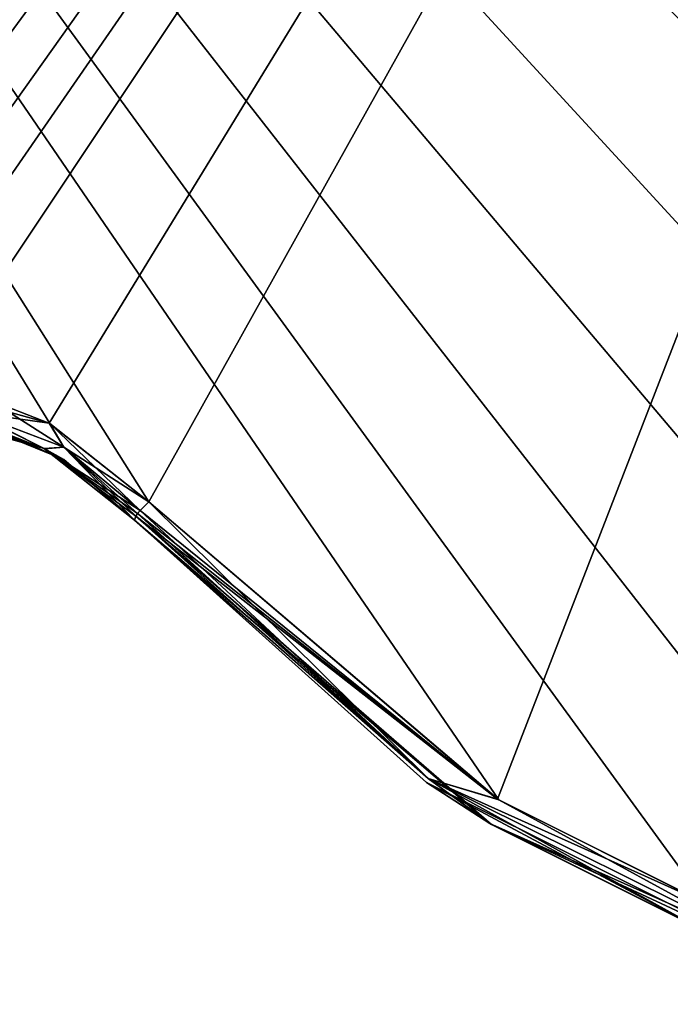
# Model space of a CAD drawing. Header units: millimetres. Extents: x -125 to 125, y -46 to 12.
# Tile 91 of 256: x -34.36 to -32.13, y -45.08 to -41.71. Entities that reach past the tile are written whole.
import ezdxf

# ---------------------------------------------------------------- set-up
doc = ezdxf.new("R2010")
doc.units = ezdxf.units.MM
doc.header["$LTSCALE"] = 26.699852
for name, color, linetype in [('138', 7, 'CONTINUOUS'), ('161', 7, 'CONTINUOUS'), ('182', 7, 'CONTINUOUS'), ('183', 7, 'CONTINUOUS'), ('189', 7, 'CONTINUOUS'), ('190', 7, 'CONTINUOUS'), ('263', 7, 'CONTINUOUS'), ('264', 7, 'CONTINUOUS')]:
    doc.layers.add(name, color=color, linetype=linetype)

msp = doc.modelspace()

# ---------------------------------------------------------------- linework, layer by layer
at = {"layer": '138', "linetype": 'CONTINUOUS'}
for points in [[(-32.969, -44.3225, -97.1437), (-33.9695, -43.4228, -95.9587), (-33.9695, -43.4228, -97.1437), (-32.969, -44.3225, -97.1437)], [(-32.969, -44.3225, -85.1862), (-33.9695, -43.4228, -85.1862), (-32.969, -44.3225, -97.1437), (-32.969, -44.3225, -85.1862)], [(-32.969, -44.3225, 82.2191), (-33.9695, -43.4228, 82.2191), (-32.969, -44.3225, 70.2616), (-32.969, -44.3225, 82.2191)], [(-33.9695, -43.4228, 82.2191), (-33.9695, -43.4228, 71.4465), (-32.969, -44.3225, 70.2616), (-33.9695, -43.4228, 82.2191)], [(-32.969, -44.3225, 70.2616), (-33.9695, -43.4228, 71.4465), (-33.9695, -43.4228, 70.2616), (-32.969, -44.3225, 70.2616)], [(-33.9695, -43.4228, -85.1862), (-33.9695, -43.4228, -95.9587), (-32.969, -44.3225, -97.1437), (-33.9695, -43.4228, -85.1862)], [(-32.969, -44.3225, 70.2616), (-33.9695, -43.4228, 70.2616), (-32.969, -44.3225, 58.304), (-32.969, -44.3225, 70.2616)], [(-32.969, -44.3225, 118.0916), (-33.9695, -43.4228, 119.2646), (-33.9695, -43.4228, 118.0916), (-32.969, -44.3225, 118.0916)], [(-33.9695, -43.4228, 70.2616), (-33.9695, -43.4228, 59.489), (-32.969, -44.3225, 58.304), (-33.9695, -43.4228, 70.2616)], [(-32.969, -44.3225, 58.304), (-33.9695, -43.4228, 59.489), (-33.9695, -43.4228, 58.304), (-32.969, -44.3225, 58.304)], [(-32.7461, -44.4657, 119.5803), (-33.9695, -43.4228, 119.2646), (-32.969, -44.3225, 118.0916), (-32.7461, -44.4657, 119.5803)], [(-32.969, -44.3225, 106.1341), (-33.9695, -43.4228, 106.1341), (-32.969, -44.3225, 94.1766), (-32.969, -44.3225, 106.1341)], [(-33.9695, -43.4228, 106.1341), (-33.9695, -43.4228, 95.3615), (-32.969, -44.3225, 94.1766), (-33.9695, -43.4228, 106.1341)], [(-32.969, -44.3225, 94.1766), (-33.9695, -43.4228, 95.3615), (-33.9695, -43.4228, 94.1766), (-32.969, -44.3225, 94.1766)], [(-33.9695, -43.4228, 118.0916), (-33.9695, -43.4228, 107.3191), (-32.969, -44.3225, 106.1341), (-33.9695, -43.4228, 118.0916)], [(-32.969, -44.3225, 106.1341), (-33.9695, -43.4228, 107.3191), (-33.9695, -43.4228, 106.1341), (-32.969, -44.3225, 106.1341)], [(-33.9695, -43.4228, -109.1012), (-32.969, -44.3225, -109.1012), (-33.9695, -43.4228, -107.9162), (-33.9695, -43.4228, -109.1012)], [(-32.969, -44.3225, -109.1012), (-33.9695, -43.4228, -109.1012), (-32.7514, -44.4625, -119.579), (-32.969, -44.3225, -109.1012)], [(-33.9695, -43.4228, -109.1012), (-33.9695, -43.4228, -119.2646), (-32.7514, -44.4625, -119.579), (-33.9695, -43.4228, -109.1012)], [(-32.969, -44.3225, 118.0916), (-33.9695, -43.4228, 118.0916), (-32.969, -44.3225, 106.1341), (-32.969, -44.3225, 118.0916)], [(-32.969, -44.3225, -109.1012), (-32.969, -44.3225, -97.1437), (-33.9695, -43.4228, -97.1437), (-32.969, -44.3225, -109.1012)], [(-32.969, -44.3225, -109.1012), (-33.9695, -43.4228, -97.1437), (-33.9695, -43.4228, -107.9162), (-32.969, -44.3225, -109.1012)], [(-32.969, -44.3225, 94.1766), (-33.9695, -43.4228, 94.1766), (-32.969, -44.3225, 82.2191), (-32.969, -44.3225, 94.1766)], [(-33.9695, -43.4228, 94.1766), (-33.9695, -43.4228, 83.404), (-32.969, -44.3225, 82.2191), (-33.9695, -43.4228, 94.1766)], [(-32.969, -44.3225, 82.2191), (-33.9695, -43.4228, 83.404), (-33.9695, -43.4228, 82.2191), (-32.969, -44.3225, 82.2191)], [(-32.969, -44.3225, -37.3561), (-33.9695, -43.4228, -36.1711), (-33.9695, -43.4228, -37.3561), (-32.969, -44.3225, -37.3561)], [(-33.9695, -43.4228, -25.3986), (-33.9695, -43.4228, -36.1711), (-32.969, -44.3225, -37.3561), (-33.9695, -43.4228, -25.3986)], [(-32.969, -44.3225, -49.3136), (-33.9695, -43.4228, -48.1287), (-33.9695, -43.4228, -49.3136), (-32.969, -44.3225, -49.3136)], [(-33.9695, -43.4228, -37.3561), (-33.9695, -43.4228, -48.1287), (-32.969, -44.3225, -49.3136), (-33.9695, -43.4228, -37.3561)], [(-32.969, -44.3225, -37.3561), (-33.9695, -43.4228, -37.3561), (-32.969, -44.3225, -49.3136), (-32.969, -44.3225, -37.3561)], [(-32.969, -44.3225, -25.3986), (-33.9695, -43.4228, -24.2136), (-33.9695, -43.4228, -25.3986), (-32.969, -44.3225, -25.3986)], [(-33.9695, -43.4228, -13.4411), (-33.9695, -43.4228, -24.2136), (-32.969, -44.3225, -25.3986), (-33.9695, -43.4228, -13.4411)], [(-32.969, -44.3225, -13.4411), (-33.9695, -43.4228, -13.4411), (-32.969, -44.3225, -25.3986), (-32.969, -44.3225, -13.4411)], [(-32.969, -44.3225, -25.3986), (-33.9695, -43.4228, -25.3986), (-32.969, -44.3225, -37.3561), (-32.969, -44.3225, -25.3986)], [(-32.969, -44.3225, -73.2286), (-33.9695, -43.4228, -72.0437), (-33.9695, -43.4228, -73.2286), (-32.969, -44.3225, -73.2286)], [(-33.9695, -43.4228, -61.2711), (-33.9695, -43.4228, -72.0437), (-32.969, -44.3225, -73.2286), (-33.9695, -43.4228, -61.2711)], [(-32.969, -44.3225, -61.2711), (-33.9695, -43.4228, -61.2711), (-32.969, -44.3225, -73.2286), (-32.969, -44.3225, -61.2711)], [(-32.969, -44.3225, -85.1862), (-33.9695, -43.4228, -84.0012), (-33.9695, -43.4228, -85.1862), (-32.969, -44.3225, -85.1862)], [(-33.9695, -43.4228, -73.2286), (-33.9695, -43.4228, -84.0012), (-32.969, -44.3225, -85.1862), (-33.9695, -43.4228, -73.2286)], [(-32.969, -44.3225, -73.2286), (-33.9695, -43.4228, -73.2286), (-32.969, -44.3225, -85.1862), (-32.969, -44.3225, -73.2286)], [(-32.969, -44.3225, -61.2711), (-33.9695, -43.4228, -60.0862), (-33.9695, -43.4228, -61.2711), (-32.969, -44.3225, -61.2711)], [(-33.9695, -43.4228, -49.3136), (-33.9695, -43.4228, -60.0862), (-32.969, -44.3225, -61.2711), (-33.9695, -43.4228, -49.3136)], [(-32.969, -44.3225, -49.3136), (-33.9695, -43.4228, -49.3136), (-32.969, -44.3225, -61.2711), (-32.969, -44.3225, -49.3136)], [(-32.969, -44.3225, 22.4315), (-33.9695, -43.4228, 23.6164), (-33.9695, -43.4228, 22.4315), (-32.969, -44.3225, 22.4315)], [(-33.9695, -43.4228, 34.389), (-33.9695, -43.4228, 23.6164), (-32.969, -44.3225, 22.4315), (-33.9695, -43.4228, 34.389)], [(-32.969, -44.3225, 58.304), (-33.9695, -43.4228, 58.304), (-32.969, -44.3225, 46.3465), (-32.969, -44.3225, 58.304)], [(-33.9695, -43.4228, 58.304), (-33.9695, -43.4228, 47.5315), (-32.969, -44.3225, 46.3465), (-33.9695, -43.4228, 58.304)], [(-32.969, -44.3225, 46.3465), (-33.9695, -43.4228, 47.5315), (-33.9695, -43.4228, 46.3465), (-32.969, -44.3225, 46.3465)], [(-32.969, -44.3225, 46.3465), (-33.9695, -43.4228, 46.3465), (-32.969, -44.3225, 34.389), (-32.969, -44.3225, 46.3465)], [(-32.969, -44.3225, 34.389), (-33.9695, -43.4228, 35.574), (-33.9695, -43.4228, 34.389), (-32.969, -44.3225, 34.389)], [(-33.9695, -43.4228, 46.3465), (-33.9695, -43.4228, 35.574), (-32.969, -44.3225, 34.389), (-33.9695, -43.4228, 46.3465)], [(-32.969, -44.3225, 34.389), (-33.9695, -43.4228, 34.389), (-32.969, -44.3225, 22.4315), (-32.969, -44.3225, 34.389)], [(-32.969, -44.3225, -13.4411), (-33.9695, -43.4228, -12.2561), (-33.9695, -43.4228, -13.4411), (-32.969, -44.3225, -13.4411)], [(-33.9695, -43.4228, -1.4835), (-33.9695, -43.4228, -12.2561), (-32.969, -44.3225, -13.4411), (-33.9695, -43.4228, -1.4835)], [(-32.969, -44.3225, -1.4835), (-33.9695, -43.4228, -1.4835), (-32.969, -44.3225, -13.4411), (-32.969, -44.3225, -1.4835)], [(-32.969, -44.3225, 10.474), (-33.9695, -43.4228, 11.6589), (-33.9695, -43.4228, 10.474), (-32.969, -44.3225, 10.474)], [(-33.9695, -43.4228, 22.4315), (-33.9695, -43.4228, 11.6589), (-32.969, -44.3225, 10.474), (-33.9695, -43.4228, 22.4315)], [(-32.969, -44.3225, 22.4315), (-33.9695, -43.4228, 22.4315), (-32.969, -44.3225, 10.474), (-32.969, -44.3225, 22.4315)], [(-32.969, -44.3225, -1.4835), (-33.9695, -43.4228, -0.2986), (-33.9695, -43.4228, -1.4835), (-32.969, -44.3225, -1.4835)], [(-33.9695, -43.4228, 10.474), (-33.9695, -43.4228, -0.2986), (-32.969, -44.3225, -1.4835), (-33.9695, -43.4228, 10.474)], [(-32.969, -44.3225, 10.474), (-33.9695, -43.4228, 10.474), (-32.969, -44.3225, -1.4835), (-32.969, -44.3225, 10.474)], [(-31.7649, -44.9229, -109.1012), (-31.7649, -44.9229, -97.1437), (-32.969, -44.3225, -97.1437), (-31.7649, -44.9229, -109.1012)], [(-31.7649, -44.9229, 82.2191), (-32.969, -44.3225, 82.2191), (-31.7649, -44.9229, 70.2616), (-31.7649, -44.9229, 82.2191)], [(-31.7649, -44.9229, 70.2616), (-32.969, -44.3225, 82.2191), (-32.969, -44.3225, 70.2616), (-31.7649, -44.9229, 70.2616)], [(-31.7649, -44.9229, -97.1437), (-32.969, -44.3225, -85.1862), (-32.969, -44.3225, -97.1437), (-31.7649, -44.9229, -97.1437)], [(-31.7649, -44.9229, 58.304), (-32.969, -44.3225, 58.304), (-31.7649, -44.9229, 46.3465), (-31.7649, -44.9229, 58.304)], [(-31.7649, -44.9229, 70.2616), (-32.969, -44.3225, 70.2616), (-31.7649, -44.9229, 58.304), (-31.7649, -44.9229, 70.2616)], [(-31.7649, -44.9229, 58.304), (-32.969, -44.3225, 70.2616), (-32.969, -44.3225, 58.304), (-31.7649, -44.9229, 58.304)], [(-31.7649, -44.9229, 106.1341), (-32.969, -44.3225, 106.1341), (-31.7649, -44.9229, 94.1766), (-31.7649, -44.9229, 106.1341)], [(-31.7649, -44.9229, 94.1766), (-32.969, -44.3225, 106.1341), (-32.969, -44.3225, 94.1766), (-31.7649, -44.9229, 94.1766)], [(-32.969, -44.3225, -109.1012), (-31.7649, -44.9229, -109.1012), (-32.969, -44.3225, -97.1437), (-32.969, -44.3225, -109.1012)], [(-31.7649, -44.9229, -109.1012), (-32.969, -44.3225, -109.1012), (-32.0278, -44.8253, -119.7642), (-31.7649, -44.9229, -109.1012)], [(-31.7649, -44.9229, 106.1341), (-32.969, -44.3225, 118.0916), (-32.969, -44.3225, 106.1341), (-31.7649, -44.9229, 106.1341)], [(-31.7649, -44.9229, 82.2191), (-32.969, -44.3225, 94.1766), (-32.969, -44.3225, 82.2191), (-31.7649, -44.9229, 82.2191)], [(-31.7649, -44.9229, -85.1862), (-32.969, -44.3225, -85.1862), (-31.7649, -44.9229, -97.1437), (-31.7649, -44.9229, -85.1862)], [(-31.7649, -44.9229, 118.0916), (-32.7461, -44.4657, 119.5803), (-32.969, -44.3225, 118.0916), (-31.7649, -44.9229, 118.0916)], [(-31.7649, -44.9229, 118.0916), (-32.969, -44.3225, 118.0916), (-31.7649, -44.9229, 106.1341), (-31.7649, -44.9229, 118.0916)], [(-31.7649, -44.9229, 94.1766), (-32.969, -44.3225, 94.1766), (-31.7649, -44.9229, 82.2191), (-31.7649, -44.9229, 94.1766)], [(-32.0278, -44.8253, -119.7642), (-32.969, -44.3225, -109.1012), (-32.7514, -44.4625, -119.579), (-32.0278, -44.8253, -119.7642)], [(-31.7649, -44.9229, -49.3136), (-32.969, -44.3225, -37.3561), (-32.969, -44.3225, -49.3136), (-31.7649, -44.9229, -49.3136)], [(-31.7649, -44.9229, -37.3561), (-32.969, -44.3225, -37.3561), (-31.7649, -44.9229, -49.3136), (-31.7649, -44.9229, -37.3561)], [(-31.7649, -44.9229, -25.3986), (-32.969, -44.3225, -13.4411), (-32.969, -44.3225, -25.3986), (-31.7649, -44.9229, -25.3986)], [(-31.7649, -44.9229, -13.4411), (-32.969, -44.3225, -13.4411), (-31.7649, -44.9229, -25.3986), (-31.7649, -44.9229, -13.4411)], [(-31.7649, -44.9229, -37.3561), (-32.969, -44.3225, -25.3986), (-32.969, -44.3225, -37.3561), (-31.7649, -44.9229, -37.3561)], [(-31.7649, -44.9229, -25.3986), (-32.969, -44.3225, -25.3986), (-31.7649, -44.9229, -37.3561), (-31.7649, -44.9229, -25.3986)], [(-31.7649, -44.9229, -73.2286), (-32.969, -44.3225, -61.2711), (-32.969, -44.3225, -73.2286), (-31.7649, -44.9229, -73.2286)], [(-31.7649, -44.9229, -85.1862), (-32.969, -44.3225, -73.2286), (-32.969, -44.3225, -85.1862), (-31.7649, -44.9229, -85.1862)], [(-31.7649, -44.9229, -73.2286), (-32.969, -44.3225, -73.2286), (-31.7649, -44.9229, -85.1862), (-31.7649, -44.9229, -73.2286)], [(-31.7649, -44.9229, -61.2711), (-32.969, -44.3225, -49.3136), (-32.969, -44.3225, -61.2711), (-31.7649, -44.9229, -61.2711)], [(-31.7649, -44.9229, -49.3136), (-32.969, -44.3225, -49.3136), (-31.7649, -44.9229, -61.2711), (-31.7649, -44.9229, -49.3136)], [(-31.7649, -44.9229, -61.2711), (-32.969, -44.3225, -61.2711), (-31.7649, -44.9229, -73.2286), (-31.7649, -44.9229, -61.2711)], [(-31.7649, -44.9229, 22.4315), (-32.969, -44.3225, 34.389), (-32.969, -44.3225, 22.4315), (-31.7649, -44.9229, 22.4315)], [(-31.7649, -44.9229, 46.3465), (-32.969, -44.3225, 58.304), (-32.969, -44.3225, 46.3465), (-31.7649, -44.9229, 46.3465)], [(-31.7649, -44.9229, 34.389), (-32.969, -44.3225, 46.3465), (-32.969, -44.3225, 34.389), (-31.7649, -44.9229, 34.389)], [(-31.7649, -44.9229, 34.389), (-32.969, -44.3225, 34.389), (-31.7649, -44.9229, 22.4315), (-31.7649, -44.9229, 34.389)], [(-31.7649, -44.9229, 46.3465), (-32.969, -44.3225, 46.3465), (-31.7649, -44.9229, 34.389), (-31.7649, -44.9229, 46.3465)], [(-31.7649, -44.9229, -1.4835), (-32.969, -44.3225, -1.4835), (-31.7649, -44.9229, -13.4411), (-31.7649, -44.9229, -1.4835)], [(-31.7649, -44.9229, -13.4411), (-32.969, -44.3225, -1.4835), (-32.969, -44.3225, -13.4411), (-31.7649, -44.9229, -13.4411)], [(-31.7649, -44.9229, 10.474), (-32.969, -44.3225, 22.4315), (-32.969, -44.3225, 10.474), (-31.7649, -44.9229, 10.474)], [(-31.7649, -44.9229, 22.4315), (-32.969, -44.3225, 22.4315), (-31.7649, -44.9229, 10.474), (-31.7649, -44.9229, 22.4315)], [(-31.7649, -44.9229, -1.4835), (-32.969, -44.3225, 10.474), (-32.969, -44.3225, -1.4835), (-31.7649, -44.9229, -1.4835)], [(-31.7649, -44.9229, 10.474), (-32.969, -44.3225, 10.474), (-31.7649, -44.9229, -1.4835), (-31.7649, -44.9229, 10.474)], [(-32.0239, -44.8268, 119.7652), (-32.7461, -44.4657, 119.5803), (-31.7649, -44.9229, 118.0916), (-32.0239, -44.8268, 119.7652)]]:
    msp.add_3dface(points, dxfattribs=at)
at = {"layer": '161', "linetype": 'CONTINUOUS'}
for points in [[(-34.2793, -43.178, -119.1721), (-34.5078, -43.0951, -107.9162), (-34.6625, -43.0721, -119.0523), (-34.2793, -43.178, -119.1721)], [(-34.2121, -43.2155, 23.6164), (-34.5078, -43.0951, 23.6164), (-34.2121, -43.2155, 11.6589), (-34.2121, -43.2155, 23.6164)], [(-34.2121, -43.2155, 11.6589), (-34.5078, -43.0951, 23.6164), (-34.5078, -43.0951, 11.6589), (-34.2121, -43.2155, 11.6589)], [(-34.2121, -43.2155, -107.9162), (-34.2121, -43.2155, -95.9587), (-34.5078, -43.0951, -95.9587), (-34.2121, -43.2155, -107.9162)], [(-34.2121, -43.2155, 23.6164), (-34.5078, -43.0951, 35.574), (-34.5078, -43.0951, 23.6164), (-34.2121, -43.2155, 23.6164)], [(-34.2121, -43.2155, 83.404), (-34.5078, -43.0951, 95.3615), (-34.5078, -43.0951, 83.404), (-34.2121, -43.2155, 83.404)], [(-34.2121, -43.2155, 95.3615), (-34.5078, -43.0951, 95.3615), (-34.2121, -43.2155, 83.404), (-34.2121, -43.2155, 95.3615)], [(-34.2121, -43.2155, 95.3615), (-34.5078, -43.0951, 107.3191), (-34.5078, -43.0951, 95.3615), (-34.2121, -43.2155, 95.3615)], [(-34.2121, -43.2155, 35.574), (-34.5078, -43.0951, 35.574), (-34.2121, -43.2155, 23.6164), (-34.2121, -43.2155, 35.574)], [(-34.2121, -43.2155, 107.3191), (-34.5078, -43.0951, 107.3191), (-34.2121, -43.2155, 95.3615), (-34.2121, -43.2155, 107.3191)], [(-34.2121, -43.2155, 107.3191), (-34.4641, -43.1062, 119.115), (-34.5078, -43.0951, 107.3191), (-34.2121, -43.2155, 107.3191)], [(-34.2121, -43.2155, 71.4465), (-34.5078, -43.0951, 71.4465), (-34.2121, -43.2155, 59.489), (-34.2121, -43.2155, 71.4465)], [(-34.5078, -43.0951, -107.9162), (-34.2121, -43.2155, -107.9162), (-34.5078, -43.0951, -95.9587), (-34.5078, -43.0951, -107.9162)], [(-34.2121, -43.2155, -24.2136), (-34.5078, -43.0951, -12.2561), (-34.5078, -43.0951, -24.2136), (-34.2121, -43.2155, -24.2136)], [(-34.2121, -43.2155, 59.489), (-34.5078, -43.0951, 59.489), (-34.2121, -43.2155, 47.5315), (-34.2121, -43.2155, 59.489)], [(-34.2121, -43.2155, -24.2136), (-34.5078, -43.0951, -24.2136), (-34.2121, -43.2155, -36.1711), (-34.2121, -43.2155, -24.2136)], [(-34.2121, -43.2155, -12.2561), (-34.5078, -43.0951, -12.2561), (-34.2121, -43.2155, -24.2136), (-34.2121, -43.2155, -12.2561)], [(-34.2121, -43.2155, -72.0437), (-34.5078, -43.0951, -72.0437), (-34.2121, -43.2155, -84.0012), (-34.2121, -43.2155, -72.0437)], [(-34.2121, -43.2155, -72.0437), (-34.5078, -43.0951, -60.0862), (-34.5078, -43.0951, -72.0437), (-34.2121, -43.2155, -72.0437)], [(-34.2121, -43.2155, -60.0862), (-34.5078, -43.0951, -60.0862), (-34.2121, -43.2155, -72.0437), (-34.2121, -43.2155, -60.0862)], [(-34.2121, -43.2155, -48.1287), (-34.5078, -43.0951, -48.1287), (-34.2121, -43.2155, -60.0862), (-34.2121, -43.2155, -48.1287)], [(-34.2121, -43.2155, -60.0862), (-34.5078, -43.0951, -48.1287), (-34.5078, -43.0951, -60.0862), (-34.2121, -43.2155, -60.0862)], [(-34.2121, -43.2155, -84.0012), (-34.5078, -43.0951, -72.0437), (-34.5078, -43.0951, -84.0012), (-34.2121, -43.2155, -84.0012)], [(-34.2121, -43.2155, -36.1711), (-34.5078, -43.0951, -24.2136), (-34.5078, -43.0951, -36.1711), (-34.2121, -43.2155, -36.1711)], [(-34.2121, -43.2155, -95.9587), (-34.5078, -43.0951, -84.0012), (-34.5078, -43.0951, -95.9587), (-34.2121, -43.2155, -95.9587)], [(-34.2121, -43.2155, -84.0012), (-34.5078, -43.0951, -84.0012), (-34.2121, -43.2155, -95.9587), (-34.2121, -43.2155, -84.0012)], [(-34.2121, -43.2155, -36.1711), (-34.5078, -43.0951, -36.1711), (-34.2121, -43.2155, -48.1287), (-34.2121, -43.2155, -36.1711)], [(-34.2121, -43.2155, -48.1287), (-34.5078, -43.0951, -36.1711), (-34.5078, -43.0951, -48.1287), (-34.2121, -43.2155, -48.1287)], [(-34.2121, -43.2155, -0.2986), (-34.5078, -43.0951, 11.6589), (-34.5078, -43.0951, -0.2986), (-34.2121, -43.2155, -0.2986)], [(-34.2121, -43.2155, 59.489), (-34.5078, -43.0951, 71.4465), (-34.5078, -43.0951, 59.489), (-34.2121, -43.2155, 59.489)], [(-34.2121, -43.2155, 47.5315), (-34.5078, -43.0951, 47.5315), (-34.2121, -43.2155, 35.574), (-34.2121, -43.2155, 47.5315)], [(-34.2121, -43.2155, -107.9162), (-34.5078, -43.0951, -107.9162), (-34.2793, -43.178, -119.1721), (-34.2121, -43.2155, -107.9162)], [(-34.2121, -43.2155, 35.574), (-34.5078, -43.0951, 47.5315), (-34.5078, -43.0951, 35.574), (-34.2121, -43.2155, 35.574)], [(-34.2121, -43.2155, 11.6589), (-34.5078, -43.0951, 11.6589), (-34.2121, -43.2155, -0.2986), (-34.2121, -43.2155, 11.6589)], [(-34.2121, -43.2155, -0.2986), (-34.5078, -43.0951, -0.2986), (-34.2121, -43.2155, -12.2561), (-34.2121, -43.2155, -0.2986)], [(-34.2121, -43.2155, 47.5315), (-34.5078, -43.0951, 59.489), (-34.5078, -43.0951, 47.5315), (-34.2121, -43.2155, 47.5315)], [(-34.2121, -43.2155, 71.4465), (-34.5078, -43.0951, 83.404), (-34.5078, -43.0951, 71.4465), (-34.2121, -43.2155, 71.4465)], [(-34.2121, -43.2155, 83.404), (-34.5078, -43.0951, 83.404), (-34.2121, -43.2155, 71.4465), (-34.2121, -43.2155, 83.404)], [(-34.2121, -43.2155, -12.2561), (-34.5078, -43.0951, -0.2986), (-34.5078, -43.0951, -12.2561), (-34.2121, -43.2155, -12.2561)], [(-34.2778, -43.1788, 119.1726), (-34.4641, -43.1062, 119.115), (-34.2121, -43.2155, 107.3191), (-34.2778, -43.1788, 119.1726)], [(-33.9695, -43.4228, -119.2646), (-34.2121, -43.2155, -107.9162), (-34.2793, -43.178, -119.1721), (-33.9695, -43.4228, -119.2646)], [(-33.9695, -43.4228, 107.3191), (-33.9695, -43.4228, 118.0916), (-34.2778, -43.1788, 119.1726), (-33.9695, -43.4228, 107.3191)], [(-33.9695, -43.4228, 118.0916), (-33.9695, -43.4228, 119.2646), (-34.2778, -43.1788, 119.1726), (-33.9695, -43.4228, 118.0916)], [(-33.9695, -43.4228, 107.3191), (-34.2778, -43.1788, 119.1726), (-34.2121, -43.2155, 107.3191), (-33.9695, -43.4228, 107.3191)], [(-33.9695, -43.4228, -109.1012), (-33.9695, -43.4228, -107.9162), (-34.2121, -43.2155, -107.9162), (-33.9695, -43.4228, -109.1012)], [(-33.9695, -43.4228, 35.574), (-34.2121, -43.2155, 47.5315), (-34.2121, -43.2155, 35.574), (-33.9695, -43.4228, 35.574)], [(-33.9695, -43.4228, -25.3986), (-33.9695, -43.4228, -24.2136), (-34.2121, -43.2155, -24.2136), (-33.9695, -43.4228, -25.3986)], [(-33.9695, -43.4228, 71.4465), (-33.9695, -43.4228, 82.2191), (-34.2121, -43.2155, 83.404), (-33.9695, -43.4228, 71.4465)], [(-33.9695, -43.4228, -24.2136), (-34.2121, -43.2155, -12.2561), (-34.2121, -43.2155, -24.2136), (-33.9695, -43.4228, -24.2136)], [(-33.9695, -43.4228, 35.574), (-33.9695, -43.4228, 46.3465), (-34.2121, -43.2155, 47.5315), (-33.9695, -43.4228, 35.574)], [(-33.9695, -43.4228, 34.389), (-33.9695, -43.4228, 35.574), (-34.2121, -43.2155, 35.574), (-33.9695, -43.4228, 34.389)], [(-33.9695, -43.4228, -48.1287), (-33.9695, -43.4228, -37.3561), (-34.2121, -43.2155, -36.1711), (-33.9695, -43.4228, -48.1287)], [(-33.9695, -43.4228, -13.4411), (-33.9695, -43.4228, -12.2561), (-34.2121, -43.2155, -12.2561), (-33.9695, -43.4228, -13.4411)], [(-33.9695, -43.4228, -49.3136), (-33.9695, -43.4228, -48.1287), (-34.2121, -43.2155, -48.1287), (-33.9695, -43.4228, -49.3136)], [(-33.9695, -43.4228, -12.2561), (-33.9695, -43.4228, -1.4835), (-34.2121, -43.2155, -0.2986), (-33.9695, -43.4228, -12.2561)], [(-33.9695, -43.4228, -48.1287), (-34.2121, -43.2155, -36.1711), (-34.2121, -43.2155, -48.1287), (-33.9695, -43.4228, -48.1287)], [(-33.9695, -43.4228, 47.5315), (-33.9695, -43.4228, 58.304), (-34.2121, -43.2155, 59.489), (-33.9695, -43.4228, 47.5315)], [(-33.9695, -43.4228, -60.0862), (-33.9695, -43.4228, -49.3136), (-34.2121, -43.2155, -48.1287), (-33.9695, -43.4228, -60.0862)], [(-33.9695, -43.4228, -61.2711), (-33.9695, -43.4228, -60.0862), (-34.2121, -43.2155, -60.0862), (-33.9695, -43.4228, -61.2711)], [(-33.9695, -43.4228, -60.0862), (-34.2121, -43.2155, -48.1287), (-34.2121, -43.2155, -60.0862), (-33.9695, -43.4228, -60.0862)], [(-33.9695, -43.4228, 46.3465), (-33.9695, -43.4228, 47.5315), (-34.2121, -43.2155, 47.5315), (-33.9695, -43.4228, 46.3465)], [(-33.9695, -43.4228, -36.1711), (-33.9695, -43.4228, -25.3986), (-34.2121, -43.2155, -24.2136), (-33.9695, -43.4228, -36.1711)], [(-33.9695, -43.4228, -37.3561), (-33.9695, -43.4228, -36.1711), (-34.2121, -43.2155, -36.1711), (-33.9695, -43.4228, -37.3561)], [(-33.9695, -43.4228, -36.1711), (-34.2121, -43.2155, -24.2136), (-34.2121, -43.2155, -36.1711), (-33.9695, -43.4228, -36.1711)], [(-33.9695, -43.4228, -97.1437), (-33.9695, -43.4228, -95.9587), (-34.2121, -43.2155, -95.9587), (-33.9695, -43.4228, -97.1437)], [(-33.9695, -43.4228, -95.9587), (-34.2121, -43.2155, -84.0012), (-34.2121, -43.2155, -95.9587), (-33.9695, -43.4228, -95.9587)], [(-33.9695, -43.4228, 71.4465), (-34.2121, -43.2155, 83.404), (-34.2121, -43.2155, 71.4465), (-33.9695, -43.4228, 71.4465)], [(-33.9695, -43.4228, -119.2646), (-33.9695, -43.4228, -109.1012), (-34.2121, -43.2155, -107.9162), (-33.9695, -43.4228, -119.2646)], [(-33.9695, -43.4228, -107.9162), (-33.9695, -43.4228, -97.1437), (-34.2121, -43.2155, -95.9587), (-33.9695, -43.4228, -107.9162)], [(-34.2121, -43.2155, -107.9162), (-33.9695, -43.4228, -107.9162), (-34.2121, -43.2155, -95.9587), (-34.2121, -43.2155, -107.9162)], [(-33.9695, -43.4228, 70.2616), (-33.9695, -43.4228, 71.4465), (-34.2121, -43.2155, 71.4465), (-33.9695, -43.4228, 70.2616)], [(-33.9695, -43.4228, -72.0437), (-33.9695, -43.4228, -61.2711), (-34.2121, -43.2155, -60.0862), (-33.9695, -43.4228, -72.0437)], [(-33.9695, -43.4228, -73.2286), (-33.9695, -43.4228, -72.0437), (-34.2121, -43.2155, -72.0437), (-33.9695, -43.4228, -73.2286)], [(-33.9695, -43.4228, -72.0437), (-34.2121, -43.2155, -60.0862), (-34.2121, -43.2155, -72.0437), (-33.9695, -43.4228, -72.0437)], [(-33.9695, -43.4228, 59.489), (-34.2121, -43.2155, 71.4465), (-34.2121, -43.2155, 59.489), (-33.9695, -43.4228, 59.489)], [(-33.9695, -43.4228, 58.304), (-33.9695, -43.4228, 59.489), (-34.2121, -43.2155, 59.489), (-33.9695, -43.4228, 58.304)], [(-33.9695, -43.4228, -84.0012), (-33.9695, -43.4228, -73.2286), (-34.2121, -43.2155, -72.0437), (-33.9695, -43.4228, -84.0012)], [(-33.9695, -43.4228, -85.1862), (-33.9695, -43.4228, -84.0012), (-34.2121, -43.2155, -84.0012), (-33.9695, -43.4228, -85.1862)], [(-33.9695, -43.4228, -84.0012), (-34.2121, -43.2155, -72.0437), (-34.2121, -43.2155, -84.0012), (-33.9695, -43.4228, -84.0012)], [(-33.9695, -43.4228, 59.489), (-33.9695, -43.4228, 70.2616), (-34.2121, -43.2155, 71.4465), (-33.9695, -43.4228, 59.489)], [(-33.9695, -43.4228, -95.9587), (-33.9695, -43.4228, -85.1862), (-34.2121, -43.2155, -84.0012), (-33.9695, -43.4228, -95.9587)], [(-33.9695, -43.4228, 23.6164), (-34.2121, -43.2155, 35.574), (-34.2121, -43.2155, 23.6164), (-33.9695, -43.4228, 23.6164)], [(-33.9695, -43.4228, 22.4315), (-33.9695, -43.4228, 23.6164), (-34.2121, -43.2155, 23.6164), (-33.9695, -43.4228, 22.4315)], [(-33.9695, -43.4228, 82.2191), (-33.9695, -43.4228, 83.404), (-34.2121, -43.2155, 83.404), (-33.9695, -43.4228, 82.2191)], [(-33.9695, -43.4228, -12.2561), (-34.2121, -43.2155, -0.2986), (-34.2121, -43.2155, -12.2561), (-33.9695, -43.4228, -12.2561)], [(-33.9695, -43.4228, 83.404), (-33.9695, -43.4228, 94.1766), (-34.2121, -43.2155, 95.3615), (-33.9695, -43.4228, 83.404)], [(-33.9695, -43.4228, 47.5315), (-34.2121, -43.2155, 59.489), (-34.2121, -43.2155, 47.5315), (-33.9695, -43.4228, 47.5315)], [(-33.9695, -43.4228, -0.2986), (-34.2121, -43.2155, 11.6589), (-34.2121, -43.2155, -0.2986), (-33.9695, -43.4228, -0.2986)], [(-33.9695, -43.4228, 83.404), (-34.2121, -43.2155, 95.3615), (-34.2121, -43.2155, 83.404), (-33.9695, -43.4228, 83.404)], [(-33.9695, -43.4228, -24.2136), (-33.9695, -43.4228, -13.4411), (-34.2121, -43.2155, -12.2561), (-33.9695, -43.4228, -24.2136)], [(-33.9695, -43.4228, -1.4835), (-33.9695, -43.4228, -0.2986), (-34.2121, -43.2155, -0.2986), (-33.9695, -43.4228, -1.4835)], [(-33.9695, -43.4228, 106.1341), (-33.9695, -43.4228, 107.3191), (-34.2121, -43.2155, 107.3191), (-33.9695, -43.4228, 106.1341)], [(-33.9695, -43.4228, 10.474), (-33.9695, -43.4228, 11.6589), (-34.2121, -43.2155, 11.6589), (-33.9695, -43.4228, 10.474)], [(-33.9695, -43.4228, 11.6589), (-33.9695, -43.4228, 22.4315), (-34.2121, -43.2155, 23.6164), (-33.9695, -43.4228, 11.6589)], [(-33.9695, -43.4228, 95.3615), (-34.2121, -43.2155, 107.3191), (-34.2121, -43.2155, 95.3615), (-33.9695, -43.4228, 95.3615)], [(-33.9695, -43.4228, 94.1766), (-33.9695, -43.4228, 95.3615), (-34.2121, -43.2155, 95.3615), (-33.9695, -43.4228, 94.1766)], [(-33.9695, -43.4228, 95.3615), (-33.9695, -43.4228, 106.1341), (-34.2121, -43.2155, 107.3191), (-33.9695, -43.4228, 95.3615)], [(-33.9695, -43.4228, -0.2986), (-33.9695, -43.4228, 10.474), (-34.2121, -43.2155, 11.6589), (-33.9695, -43.4228, -0.2986)], [(-33.9695, -43.4228, 23.6164), (-33.9695, -43.4228, 34.389), (-34.2121, -43.2155, 35.574), (-33.9695, -43.4228, 23.6164)], [(-33.9695, -43.4228, 11.6589), (-34.2121, -43.2155, 23.6164), (-34.2121, -43.2155, 11.6589), (-33.9695, -43.4228, 11.6589)]]:
    msp.add_3dface(points, dxfattribs=at)
at = {"layer": '182', "color": 7, "linetype": 'CONTINUOUS'}
for points in [[(-39.8304, -33.9986, -117.6933), (-28.6996, -33.9986, -120.8905), (-39.159, -44.5089, -117.7251), (-39.8304, -33.9986, -117.6933)], [(-39.159, -44.5089, -117.7251), (-28.6996, -33.9986, -120.8905), (-38.3593, -44.504, -117.9882), (-39.159, -44.5089, -117.7251)], [(-38.3593, -44.504, -117.9882), (-28.6996, -33.9986, -120.8905), (-37.574, -44.3699, -118.2431), (-38.3593, -44.504, -117.9882)], [(-37.574, -44.3699, -118.2431), (-28.6996, -33.9986, -120.8905), (-36.825, -44.1125, -118.4832), (-37.574, -44.3699, -118.2431)], [(-36.825, -44.1125, -118.4832), (-28.6996, -33.9986, -120.8905), (-35.4988, -43.2558, -118.9028), (-36.825, -44.1125, -118.4832)], [(-35.4988, -43.2558, -118.9028), (-28.6996, -33.9986, -120.8905), (-35.1211, -43.0322, -119.019), (-35.4988, -43.2558, -118.9028)], [(-35.1211, -43.0322, -119.019), (-28.6996, -33.9986, -120.8905), (-34.9052, -42.981, -119.0835), (-35.1211, -43.0322, -119.019)], [(-34.9052, -42.981, -119.0835), (-28.6996, -33.9986, -120.8905), (-34.6835, -42.9741, -119.1483), (-34.9052, -42.981, -119.0835)], [(-34.6835, -42.9741, -119.1483), (-28.6996, -33.9986, -120.8905), (-34.2616, -43.0906, -119.2682), (-34.6835, -42.9741, -119.1483)], [(-34.2616, -43.0906, -119.2682), (-28.6996, -33.9986, -120.8905), (-33.9205, -43.3599, -119.3608), (-34.2616, -43.0906, -119.2682)], [(-33.9205, -43.3599, -119.3608), (-28.6996, -33.9986, -120.8905), (-32.7258, -44.3788, -119.6754), (-33.9205, -43.3599, -119.3608)], [(-32.7258, -44.3788, -119.6754), (-28.6996, -33.9986, -120.8905), (-32.0161, -44.7343, -119.8608), (-32.7258, -44.3788, -119.6754)]]:
    msp.add_3dface(points, dxfattribs=at)
at = {"layer": '183', "color": 7, "linetype": 'CONTINUOUS'}
for points in [[(-28.7029, -33.9986, 120.8897), (-39.8336, -33.9986, 117.6922), (-28.8841, -44.9161, 120.6506), (-28.7029, -33.9986, 120.8897)], [(-34.26, -43.0915, 119.2687), (-39.8336, -33.9986, 117.6922), (-34.4651, -43.0117, 119.211), (-34.26, -43.0915, 119.2687)], [(-33.9205, -43.3599, 119.3608), (-39.8336, -33.9986, 117.6922), (-34.26, -43.0915, 119.2687), (-33.9205, -43.3599, 119.3608)], [(-32.7207, -44.3819, 119.6768), (-39.8336, -33.9986, 117.6922), (-33.9205, -43.3599, 119.3608), (-32.7207, -44.3819, 119.6768)], [(-32.0124, -44.7358, 119.8618), (-39.8336, -33.9986, 117.6922), (-32.7207, -44.3819, 119.6768), (-32.0124, -44.7358, 119.8618)], [(-31.2529, -44.9719, 120.0578), (-39.8336, -33.9986, 117.6922), (-32.0124, -44.7358, 119.8618), (-31.2529, -44.9719, 120.0578)], [(-30.4634, -45.0823, 120.2586), (-39.8336, -33.9986, 117.6922), (-31.2529, -44.9719, 120.0578), (-30.4634, -45.0823, 120.2586)], [(-29.6663, -45.0635, 120.458), (-39.8336, -33.9986, 117.6922), (-30.4634, -45.0823, 120.2586), (-29.6663, -45.0635, 120.458)], [(-28.8841, -44.9161, 120.6506), (-39.8336, -33.9986, 117.6922), (-29.6663, -45.0635, 120.458), (-28.8841, -44.9161, 120.6506)]]:
    msp.add_3dface(points, dxfattribs=at)
at = {"layer": '189', "linetype": 'CONTINUOUS'}
for points in [[(-34.4651, -43.0117, 119.211), (-34.5243, -43.0546, 119.1739), (-34.2123, -43.1734, 119.2662), (-34.4651, -43.0117, 119.211)], [(-34.26, -43.0915, 119.2687), (-34.4651, -43.0117, 119.211), (-34.2123, -43.1734, 119.2662), (-34.26, -43.0915, 119.2687)], [(-34.4641, -43.1062, 119.115), (-34.2778, -43.1788, 119.1726), (-34.5243, -43.0546, 119.1739), (-34.4641, -43.1062, 119.115)], [(-34.5243, -43.0546, 119.1739), (-34.2778, -43.1788, 119.1726), (-34.2123, -43.1734, 119.2662), (-34.5243, -43.0546, 119.1739)], [(-33.9205, -43.3599, 119.3608), (-34.26, -43.0915, 119.2687), (-33.9504, -43.3898, 119.3403), (-33.9205, -43.3599, 119.3608)], [(-34.26, -43.0915, 119.2687), (-34.2123, -43.1734, 119.2662), (-33.9504, -43.3898, 119.3403), (-34.26, -43.0915, 119.2687)], [(-34.2778, -43.1788, 119.1726), (-33.9695, -43.4228, 119.2646), (-34.2123, -43.1734, 119.2662), (-34.2778, -43.1788, 119.1726)], [(-34.2123, -43.1734, 119.2662), (-33.9695, -43.4228, 119.2646), (-33.9654, -43.409, 119.3116), (-34.2123, -43.1734, 119.2662)], [(-33.9504, -43.3898, 119.3403), (-34.2123, -43.1734, 119.2662), (-33.9595, -43.4007, 119.3262), (-33.9504, -43.3898, 119.3403)], [(-33.9595, -43.4007, 119.3262), (-34.2123, -43.1734, 119.2662), (-33.9654, -43.409, 119.3116), (-33.9595, -43.4007, 119.3262)]]:
    msp.add_3dface(points, dxfattribs=at)
at = {"layer": '190', "linetype": 'CONTINUOUS'}
for points in [[(-33.9504, -43.3898, 119.3403), (-33.9595, -43.4007, 119.3262), (-32.9632, -44.3085, 119.576), (-33.9504, -43.3898, 119.3403)], [(-33.9205, -43.3599, 119.3608), (-33.9504, -43.3898, 119.3403), (-32.9632, -44.3085, 119.576), (-33.9205, -43.3599, 119.3608)], [(-32.7207, -44.3819, 119.6768), (-33.9205, -43.3599, 119.3608), (-32.9632, -44.3085, 119.576), (-32.7207, -44.3819, 119.6768)], [(-33.9695, -43.4228, 119.2646), (-32.7461, -44.4657, 119.5803), (-33.9654, -43.409, 119.3116), (-33.9695, -43.4228, 119.2646)], [(-33.9595, -43.4007, 119.3262), (-33.9654, -43.409, 119.3116), (-32.9632, -44.3085, 119.576), (-33.9595, -43.4007, 119.3262)], [(-33.9654, -43.409, 119.3116), (-32.7461, -44.4657, 119.5803), (-32.9632, -44.3085, 119.576), (-33.9654, -43.409, 119.3116)], [(-32.7461, -44.4657, 119.5803), (-32.0239, -44.8268, 119.7652), (-32.9632, -44.3085, 119.576), (-32.7461, -44.4657, 119.5803)], [(-32.9632, -44.3085, 119.576), (-32.0239, -44.8268, 119.7652), (-31.7664, -44.9028, 119.8888), (-32.9632, -44.3085, 119.576)], [(-32.7207, -44.3819, 119.6768), (-32.9632, -44.3085, 119.576), (-31.7664, -44.9028, 119.8888), (-32.7207, -44.3819, 119.6768)], [(-32.0124, -44.7358, 119.8618), (-32.7207, -44.3819, 119.6768), (-31.7664, -44.9028, 119.8888), (-32.0124, -44.7358, 119.8618)]]:
    msp.add_3dface(points, dxfattribs=at)
at = {"layer": '263', "linetype": 'CONTINUOUS'}
for points in [[(-33.9504, -43.3898, -119.3403), (-32.7258, -44.3788, -119.6754), (-33.9595, -43.4007, -119.3262), (-33.9504, -43.3898, -119.3403)], [(-33.9205, -43.3599, -119.3608), (-32.7258, -44.3788, -119.6754), (-33.9504, -43.3898, -119.3403), (-33.9205, -43.3599, -119.3608)], [(-32.9632, -44.3085, -119.576), (-33.9695, -43.4228, -119.2646), (-33.9654, -43.409, -119.3116), (-32.9632, -44.3085, -119.576)], [(-32.7514, -44.4625, -119.579), (-33.9695, -43.4228, -119.2646), (-32.9632, -44.3085, -119.576), (-32.7514, -44.4625, -119.579)], [(-32.7258, -44.3788, -119.6754), (-33.9654, -43.409, -119.3116), (-33.9595, -43.4007, -119.3262), (-32.7258, -44.3788, -119.6754)], [(-32.7258, -44.3788, -119.6754), (-32.9632, -44.3085, -119.576), (-33.9654, -43.409, -119.3116), (-32.7258, -44.3788, -119.6754)], [(-32.0161, -44.7343, -119.8608), (-31.7664, -44.9028, -119.8888), (-32.9632, -44.3085, -119.576), (-32.0161, -44.7343, -119.8608)], [(-32.7258, -44.3788, -119.6754), (-32.0161, -44.7343, -119.8608), (-32.9632, -44.3085, -119.576), (-32.7258, -44.3788, -119.6754)], [(-31.7664, -44.9028, -119.8888), (-32.7514, -44.4625, -119.579), (-32.9632, -44.3085, -119.576), (-31.7664, -44.9028, -119.8888)], [(-32.0278, -44.8253, -119.7642), (-32.7514, -44.4625, -119.579), (-31.7664, -44.9028, -119.8888), (-32.0278, -44.8253, -119.7642)]]:
    msp.add_3dface(points, dxfattribs=at)
at = {"layer": '264', "linetype": 'CONTINUOUS'}
for points in [[(-34.6835, -42.9741, -119.1483), (-34.2616, -43.0906, -119.2682), (-34.5243, -43.0546, -119.1739), (-34.6835, -42.9741, -119.1483)], [(-34.2793, -43.178, -119.1721), (-34.6625, -43.0721, -119.0523), (-34.5243, -43.0546, -119.1739), (-34.2793, -43.178, -119.1721)], [(-34.2123, -43.1734, -119.2662), (-34.2793, -43.178, -119.1721), (-34.5243, -43.0546, -119.1739), (-34.2123, -43.1734, -119.2662)], [(-34.2616, -43.0906, -119.2682), (-34.2123, -43.1734, -119.2662), (-34.5243, -43.0546, -119.1739), (-34.2616, -43.0906, -119.2682)], [(-34.2616, -43.0906, -119.2682), (-33.9205, -43.3599, -119.3608), (-34.2123, -43.1734, -119.2662), (-34.2616, -43.0906, -119.2682)], [(-33.9504, -43.3898, -119.3403), (-34.2793, -43.178, -119.1721), (-34.2123, -43.1734, -119.2662), (-33.9504, -43.3898, -119.3403)], [(-34.2793, -43.178, -119.1721), (-33.9504, -43.3898, -119.3403), (-33.9595, -43.4007, -119.3262), (-34.2793, -43.178, -119.1721)], [(-33.9654, -43.409, -119.3116), (-34.2793, -43.178, -119.1721), (-33.9595, -43.4007, -119.3262), (-33.9654, -43.409, -119.3116)], [(-33.9695, -43.4228, -119.2646), (-34.2793, -43.178, -119.1721), (-33.9654, -43.409, -119.3116), (-33.9695, -43.4228, -119.2646)], [(-33.9205, -43.3599, -119.3608), (-33.9504, -43.3898, -119.3403), (-34.2123, -43.1734, -119.2662), (-33.9205, -43.3599, -119.3608)]]:
    msp.add_3dface(points, dxfattribs=at)

doc.saveas('drawing.dxf')
